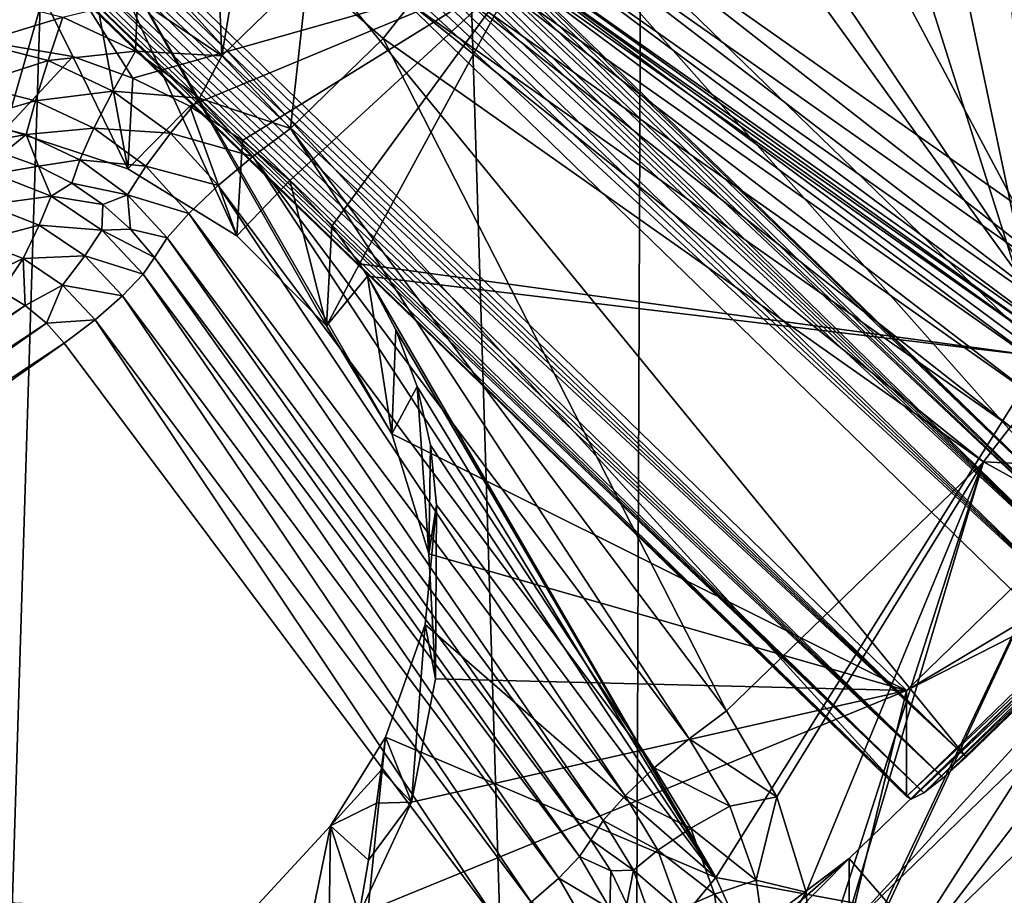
# Model space of a CAD drawing. Header units: metres. Extents: x -25 to 70, y -236 to 25.
# Tile 43 of 256: x 5.83 to 7.56, y -227.25 to -225.72. Entities that reach past the tile are written whole.
import ezdxf

# ---------------------------------------------------------------- set-up
doc = ezdxf.new("R2010")
doc.units = ezdxf.units.M
doc.layers.add('solid_10481002', color=7, linetype='CONTINUOUS')

msp = doc.modelspace()

# ---------------------------------------------------------------- linework, layer by layer
at = {"layer": 'solid_10481002'}
for points in [[(8.128674, -233.501282, 242.473404), (7.673201, -212.772461, 326.744232), (6.969846, -213.145325, 326.837189)], [(6.8883, -234.181244, 242.642899), (6.969846, -213.145325, 326.837189), (6.247521, -213.48175, 326.921051)], [(6.8883, -234.181244, 242.642899), (8.128674, -233.501282, 242.473404), (6.969846, -213.145325, 326.837189)], [(6.187653, -213.477798, 228.615707), (3.926019, -227.333023, 232.070206), (3.817349, -227.194321, 232.035614)], [(6.040126, -213.577133, 228.640472), (6.187653, -213.477798, 228.615707), (3.817349, -227.194321, 232.035614)], [(6.187653, -213.477798, 228.615707), (6.169509, -213.929016, 228.72821), (3.926019, -227.333023, 232.070206)], [(5.588394, -234.745972, 242.783661), (6.247521, -213.48175, 326.921051), (5.508138, -213.780884, 326.995605)], [(5.588394, -234.745972, 242.783661), (6.8883, -234.181244, 242.642899), (6.247521, -213.48175, 326.921051)], [(6.040126, -213.577133, 228.640472), (3.817349, -227.194321, 232.035614), (3.679706, -227.082733, 232.007797)], [(5.873684, -213.641968, 228.656631), (6.040126, -213.577133, 228.640472), (3.679706, -227.082733, 232.007797)], [(5.873684, -213.641968, 228.656631), (3.679706, -227.082733, 232.007797), (3.519775, -227.003677, 231.988083)], [(5.6964, -213.66922, 228.663437), (5.873684, -213.641968, 228.656631), (3.519775, -227.003677, 231.988083)], [(6.169509, -213.929016, 228.72821), (6.14143, -214.101028, 228.771088), (3.926019, -227.333023, 232.070206)], [(6.14143, -214.101028, 228.771088), (4.080545, -226.726425, 231.918961), (3.926019, -227.333023, 232.070206)], [(6.14143, -214.101028, 228.771088), (6.153558, -214.274658, 228.814392), (4.080545, -226.726425, 231.918961)], [(6.153558, -214.274658, 228.814392), (4.147378, -226.564941, 231.878693), (4.080545, -226.726425, 231.918961)], [(6.153558, -214.274658, 228.814392), (6.205332, -214.441498, 228.855988), (4.147378, -226.564941, 231.878693)], [(6.205332, -214.441498, 228.855988), (4.249751, -226.421783, 231.843002), (4.147378, -226.564941, 231.878693)], [(6.205332, -214.441498, 228.855988), (6.293418, -214.591949, 228.893494), (4.249751, -226.421783, 231.843002)], [(6.293418, -214.591949, 228.893494), (4.38144, -226.305115, 231.813919), (4.249751, -226.421783, 231.843002)], [(6.293418, -214.591949, 228.893494), (6.881203, -215.376923, 229.089218), (4.38144, -226.305115, 231.813919)], [(6.881203, -215.376923, 229.089218), (5.190456, -225.734787, 231.671722), (4.38144, -226.305115, 231.813919)], [(6.881203, -215.376923, 229.089218), (7.001449, -215.5047, 229.121063), (5.190456, -225.734787, 231.671722)], [(7.001449, -215.5047, 229.121063), (5.345511, -225.649323, 231.650406), (5.190456, -225.734787, 231.671722)], [(7.81008, -226.202469, 231.376083), (6.758358, -225.461044, 231.191223), (8.762412, -224.930634, 231.058975)], [(7.790766, -226.685776, 232.380203), (6.354867, -225.065842, 232.855026), (6.334342, -225.272614, 232.027863)], [(6.354867, -225.065842, 232.855026), (7.811813, -226.479507, 233.207504), (6.988578, -225.33902, 232.923141)], [(7.790766, -226.685776, 232.380203), (7.811813, -226.479507, 233.207504), (6.354867, -225.065842, 232.855026)], [(5.620151, -225.166351, 233.46434), (6.03211, -225.817917, 233.739319), (5.9268, -225.780457, 233.707932)], [(6.710079, -225.626266, 233.812073), (6.03211, -225.817917, 233.739319), (5.620151, -225.166351, 233.46434)], [(5.620151, -225.166351, 233.46434), (5.9268, -225.780457, 233.707932), (5.707551, -225.742523, 233.660538)], [(5.832017, -225.397537, 231.90712), (7.49178, -227.007996, 232.308655), (6.023134, -225.212097, 231.860886)], [(7.49178, -227.007996, 232.308655), (7.682897, -226.822556, 232.262421), (6.023134, -225.212097, 231.860886)], [(7.723186, -226.781036, 232.263565), (6.023134, -225.212097, 231.860886), (7.682897, -226.822556, 232.262421)], [(7.723186, -226.781036, 232.263565), (6.071681, -225.227478, 231.866516), (6.023134, -225.212097, 231.860886)], [(7.723186, -226.781036, 232.263565), (6.114369, -225.239807, 231.874344), (6.071681, -225.227478, 231.866516)], [(7.723186, -226.781036, 232.263565), (6.151711, -225.249634, 231.883728), (6.114369, -225.239807, 231.874344)], [(7.757767, -226.74054, 232.286285), (6.184273, -225.257477, 231.894196), (6.151711, -225.249634, 231.883728)], [(7.723186, -226.781036, 232.263565), (7.757767, -226.74054, 232.286285), (6.151711, -225.249634, 231.883728)], [(7.757767, -226.74054, 232.286285), (6.212548, -225.263702, 231.90538), (6.184273, -225.257477, 231.894196)], [(7.757767, -226.74054, 232.286285), (6.23694, -225.26857, 231.917007), (6.212548, -225.263702, 231.90538)], [(7.757767, -226.74054, 232.286285), (6.257874, -225.272263, 231.928894), (6.23694, -225.26857, 231.917007)], [(7.781472, -226.707123, 232.327209), (6.275651, -225.274948, 231.940857), (6.257874, -225.272263, 231.928894)], [(7.757767, -226.74054, 232.286285), (7.781472, -226.707123, 232.327209), (6.257874, -225.272263, 231.928894)], [(7.781472, -226.707123, 232.327209), (6.30267, -225.277679, 231.964371), (6.275651, -225.274948, 231.940857)], [(7.781472, -226.707123, 232.327209), (6.320154, -225.277634, 231.986847), (6.30267, -225.277679, 231.964371)], [(6.330151, -225.275757, 232.007904), (6.320154, -225.277634, 231.986847), (7.790766, -226.685776, 232.380203)], [(7.781472, -226.707123, 232.327209), (7.790766, -226.685776, 232.380203), (6.320154, -225.277634, 231.986847)], [(6.330151, -225.275757, 232.007904), (7.790766, -226.685776, 232.380203), (6.334342, -225.272614, 232.027863)], [(6.169509, -225.32753, 231.570175), (6.187653, -225.778748, 231.682678), (6.040126, -225.679413, 231.657913)], [(6.169509, -225.32753, 231.570175), (6.236342, -225.489029, 231.610443), (6.187653, -225.778748, 231.682678)], [(7.811813, -226.479507, 233.207504), (7.150707, -225.491455, 232.961151), (6.988578, -225.33902, 232.923141)], [(6.710079, -225.626266, 233.812073), (7.330459, -225.372238, 233.884735), (7.626293, -226.306381, 234.366669)], [(7.626293, -226.306381, 234.366669), (7.330459, -225.372238, 233.884735), (7.436689, -225.403595, 233.929047)], [(5.843094, -225.430817, 231.916367), (7.49178, -227.007996, 232.308655), (5.832017, -225.397537, 231.90712)], [(7.626293, -226.306381, 234.366669), (7.436689, -225.403595, 233.929047), (7.547334, -225.422073, 233.971436)], [(5.853575, -225.461655, 231.926682), (7.49178, -227.007996, 232.308655), (5.843094, -225.430817, 231.916367)], [(7.626293, -226.306381, 234.366669), (7.547334, -225.422073, 233.971436), (7.660911, -225.427322, 234.011261)], [(5.863391, -225.489883, 231.937729), (7.49178, -227.007996, 232.308655), (5.853575, -225.461655, 231.926682)], [(7.770615, -226.252365, 231.400482), (6.718893, -225.510941, 231.215622), (6.758358, -225.461044, 231.191223)], [(7.770615, -226.252365, 231.400482), (6.758358, -225.461044, 231.191223), (7.81008, -226.202469, 231.376083)], [(5.930603, -225.477493, 232.957672), (5.724129, -225.472305, 232.956375), (4.981257, -226.052628, 233.101059)], [(5.930603, -225.477493, 232.957672), (4.981257, -226.052628, 233.101059), (5.360112, -225.921173, 233.068283)], [(5.930603, -225.477493, 232.957672), (5.360112, -225.921173, 233.068283), (5.583623, -225.888031, 233.060028)], [(5.930603, -225.477493, 232.957672), (5.583623, -225.888031, 233.060028), (5.808867, -225.907089, 233.064774)], [(5.930603, -225.477493, 232.957672), (5.808867, -225.907089, 233.064774), (6.023098, -225.977249, 233.082275)], [(5.930603, -225.477493, 232.957672), (6.371222, -226.252274, 233.150848), (6.48545, -226.441589, 233.198044)], [(7.387549, -226.891159, 233.310135), (5.930603, -225.477493, 232.957672), (6.48545, -226.441589, 233.198044)], [(5.930603, -225.477493, 232.957672), (6.21415, -226.094528, 233.111511), (6.371222, -226.252274, 233.150848)], [(5.930603, -225.477493, 232.957672), (6.023098, -225.977249, 233.082275), (6.21415, -226.094528, 233.111511)], [(7.387549, -227.077011, 232.477753), (5.930603, -225.477493, 232.957672), (7.387549, -226.891159, 233.310135)], [(5.931125, -225.663849, 232.125412), (5.930603, -225.477493, 232.957672), (7.387549, -227.077011, 232.477753)], [(6.236342, -225.489029, 231.610443), (6.338715, -225.632172, 231.646133), (6.187653, -225.778748, 231.682678)], [(5.863391, -225.489883, 231.937729), (7.451766, -227.044388, 232.329239), (7.49178, -227.007996, 232.308655)], [(5.876417, -225.526901, 231.95491), (7.451766, -227.044388, 232.329239), (5.863391, -225.489883, 231.937729)], [(7.811813, -226.479507, 233.207504), (7.345363, -225.602493, 232.988831), (7.150707, -225.491455, 232.961151)], [(7.735699, -226.290894, 231.444626), (6.683977, -225.549469, 231.259766), (6.718893, -225.510941, 231.215622)], [(7.770615, -226.252365, 231.400482), (7.735699, -226.290894, 231.444626), (6.718893, -225.510941, 231.215622)], [(5.887156, -225.557907, 231.972382), (7.451766, -227.044388, 232.329239), (5.876417, -225.526901, 231.95491)], [(5.895834, -225.583832, 231.990143), (7.451766, -227.044388, 232.329239), (5.887156, -225.557907, 231.972382)], [(7.709434, -226.313507, 231.503372), (6.657712, -225.572083, 231.318512), (6.683977, -225.549469, 231.259766)], [(7.735699, -226.290894, 231.444626), (7.709434, -226.313507, 231.503372), (6.683977, -225.549469, 231.259766)], [(7.694898, -226.317581, 231.569672), (6.643176, -225.576172, 231.384811), (6.657712, -225.572083, 231.318512)], [(7.709434, -226.313507, 231.503372), (7.694898, -226.317581, 231.569672), (6.657712, -225.572083, 231.318512)], [(5.895834, -225.583832, 231.990143), (7.417972, -227.070236, 232.3685), (7.451766, -227.044388, 232.329239)], [(5.902952, -225.605377, 232.008118), (7.417972, -227.070236, 232.3685), (5.895834, -225.583832, 231.990143)], [(7.651318, -226.340912, 231.724091), (6.599596, -225.599487, 231.53923), (6.627264, -225.578781, 231.464874)], [(7.678986, -226.320206, 231.649734), (6.627264, -225.578781, 231.464874), (6.643176, -225.576172, 231.384811)], [(7.678986, -226.320206, 231.649734), (7.651318, -226.340912, 231.724091), (6.627264, -225.578781, 231.464874)], [(7.678986, -226.320206, 231.649734), (6.643176, -225.576172, 231.384811), (7.694898, -226.317581, 231.569672)], [(5.909077, -225.622986, 232.025848), (7.417972, -227.070236, 232.3685), (5.902952, -225.605377, 232.008118)], [(7.614, -226.378189, 231.78685), (6.562278, -225.636765, 231.60199), (6.599596, -225.599487, 231.53923)], [(7.651318, -226.340912, 231.724091), (7.614, -226.378189, 231.78685), (6.599596, -225.599487, 231.53923)], [(7.811813, -226.479507, 233.207504), (7.561537, -225.665817, 233.004623), (7.345363, -225.602493, 232.988831)], [(5.914365, -225.636902, 232.042892), (7.417972, -227.070236, 232.3685), (5.909077, -225.622986, 232.025848)], [(6.710079, -225.626266, 233.812073), (6.131574, -225.86705, 233.775238), (6.03211, -225.817917, 233.739319)], [(6.710079, -225.626266, 233.812073), (6.22376, -225.927246, 233.815201), (6.131574, -225.86705, 233.775238)], [(6.710079, -225.626266, 233.812073), (6.307236, -225.997696, 233.858612), (6.22376, -225.927246, 233.815201)], [(6.710079, -225.626266, 233.812073), (6.380676, -226.077362, 233.904755), (6.307236, -225.997696, 233.858612)], [(6.710079, -225.626266, 233.812073), (6.429006, -226.143295, 233.941116), (6.380676, -226.077362, 233.904755)], [(6.710079, -225.626266, 233.812073), (7.626293, -226.306381, 234.366669), (6.429006, -226.143295, 233.941116)], [(5.914365, -225.636902, 232.042892), (7.395446, -227.08168, 232.420593), (7.417972, -227.070236, 232.3685)], [(5.922418, -225.65506, 232.074097), (7.395446, -227.08168, 232.420593), (5.914365, -225.636902, 232.042892)], [(6.338715, -225.632172, 231.646133), (6.307899, -225.906525, 231.714539), (6.187653, -225.778748, 231.682678)], [(6.338715, -225.632172, 231.646133), (6.470403, -225.74884, 231.675217), (6.307899, -225.906525, 231.714539)], [(6.518098, -225.687851, 231.648483), (6.470403, -225.74884, 231.675217), (6.338715, -225.632172, 231.646133)], [(7.56982, -226.429276, 231.833344), (6.518098, -225.687851, 231.648483), (6.562278, -225.636765, 231.60199)], [(7.614, -226.378189, 231.78685), (7.56982, -226.429276, 231.833344), (6.562278, -225.636765, 231.60199)], [(5.927738, -225.663132, 232.101364), (7.395446, -227.08168, 232.420593), (5.922418, -225.65506, 232.074097)], [(5.773139, -225.676575, 231.645676), (5.909493, -225.71109, 231.654282), (5.761381, -225.756531, 231.631851)], [(5.927738, -225.663132, 232.101364), (5.931125, -225.663849, 232.125412), (7.395446, -227.08168, 232.420593)], [(5.931125, -225.663849, 232.125412), (7.387549, -227.077011, 232.477753), (7.395446, -227.08168, 232.420593)], [(5.909493, -225.71109, 231.654282), (6.040126, -225.679413, 231.657913), (6.036287, -225.770767, 231.669159)], [(6.036287, -225.770767, 231.669159), (6.040126, -225.679413, 231.657913), (6.187653, -225.778748, 231.682678)], [(6.518098, -225.687851, 231.648483), (7.522125, -226.490265, 231.860077), (6.470403, -225.74884, 231.675217)], [(7.56982, -226.429276, 231.833344), (7.522125, -226.490265, 231.860077), (6.518098, -225.687851, 231.648483)], [(5.909493, -225.71109, 231.654282), (5.883478, -225.787445, 231.639557), (5.761381, -225.756531, 231.631851)], [(5.909493, -225.71109, 231.654282), (6.036287, -225.770767, 231.669159), (5.883478, -225.787445, 231.639557)], [(5.707551, -225.742523, 233.660538), (5.9268, -225.780457, 233.707932), (5.808867, -225.907089, 233.064774)], [(5.761381, -225.756531, 231.631851), (5.883478, -225.787445, 231.639557), (5.751449, -225.829926, 231.59668)], [(6.470403, -225.74884, 231.675217), (7.072019, -226.927002, 231.968964), (6.307899, -225.906525, 231.714539)], [(6.470403, -225.74884, 231.675217), (7.522125, -226.490265, 231.860077), (7.072019, -226.927002, 231.968964)], [(5.9268, -225.780457, 233.707932), (6.023098, -225.977249, 233.082275), (5.808867, -225.907089, 233.064774)], [(6.036287, -225.770767, 231.669159), (5.997014, -225.840866, 231.652878), (5.883478, -225.787445, 231.639557)], [(5.9268, -225.780457, 233.707932), (6.03211, -225.817917, 233.739319), (6.023098, -225.977249, 233.082275)], [(6.036287, -225.770767, 231.669159), (6.148645, -225.853287, 231.689743), (5.997014, -225.840866, 231.652878)], [(6.036287, -225.770767, 231.669159), (6.187653, -225.778748, 231.682678), (6.148645, -225.853287, 231.689743)], [(6.148645, -225.853287, 231.689743), (6.187653, -225.778748, 231.682678), (6.307899, -225.906525, 231.714539)], [(5.883478, -225.787445, 231.639557), (5.861504, -225.857788, 231.603622), (5.751449, -225.829926, 231.59668)], [(5.883478, -225.787445, 231.639557), (5.997014, -225.840866, 231.652878), (5.861504, -225.857788, 231.603622)], [(5.751449, -225.829926, 231.59668), (5.861504, -225.857788, 231.603622), (5.744085, -225.891266, 231.542786)], [(6.03211, -225.817917, 233.739319), (6.131574, -225.86705, 233.775238), (6.023098, -225.977249, 233.082275)], [(5.997014, -225.840866, 231.652878), (5.963841, -225.905945, 231.615631), (5.861504, -225.857788, 231.603622)], [(5.997014, -225.840866, 231.652878), (6.097624, -225.914764, 231.67131), (5.963841, -225.905945, 231.615631)], [(6.148645, -225.853287, 231.689743), (6.097624, -225.914764, 231.67131), (5.997014, -225.840866, 231.652878)], [(5.861504, -225.857788, 231.603622), (5.845212, -225.916885, 231.549179), (5.744085, -225.891266, 231.542786)], [(5.861504, -225.857788, 231.603622), (5.963841, -225.905945, 231.615631), (5.845212, -225.916885, 231.549179)], [(6.131574, -225.86705, 233.775238), (6.21415, -226.094528, 233.111511), (6.023098, -225.977249, 233.082275)], [(6.148645, -225.853287, 231.689743), (6.242252, -225.955505, 231.715225), (6.097624, -225.914764, 231.67131)], [(6.131574, -225.86705, 233.775238), (6.22376, -225.927246, 233.815201), (6.21415, -226.094528, 233.111511)], [(6.148645, -225.853287, 231.689743), (6.307899, -225.906525, 231.714539), (6.242252, -225.955505, 231.715225)], [(5.73985, -225.935852, 231.474503), (5.744085, -225.891266, 231.542786), (5.845212, -225.916885, 231.549179)], [(5.804414, -225.950027, 231.478027), (5.73985, -225.935852, 231.474503), (5.845212, -225.916885, 231.549179)], [(5.866518, -225.97226, 231.483582), (5.804414, -225.950027, 231.478027), (5.845212, -225.916885, 231.549179)], [(5.963841, -225.905945, 231.615631), (5.939246, -225.961136, 231.560211), (5.845212, -225.916885, 231.549179)], [(5.866518, -225.97226, 231.483582), (5.845212, -225.916885, 231.549179), (5.939246, -225.961136, 231.560211)], [(5.963841, -225.905945, 231.615631), (6.054528, -225.972565, 231.632248), (5.939246, -225.961136, 231.560211)], [(6.097624, -225.914764, 231.67131), (6.054528, -225.972565, 231.632248), (5.963841, -225.905945, 231.615631)], [(6.097624, -225.914764, 231.67131), (6.181443, -226.006302, 231.694122), (6.054528, -225.972565, 231.632248)], [(6.097624, -225.914764, 231.67131), (6.242252, -225.955505, 231.715225), (6.181443, -226.006302, 231.694122)], [(6.242252, -225.955505, 231.715225), (6.307899, -225.906525, 231.714539), (7.006373, -226.975983, 231.96965)], [(7.006373, -226.975983, 231.96965), (6.307899, -225.906525, 231.714539), (7.072019, -226.927002, 231.968964)], [(6.22376, -225.927246, 233.815201), (6.307236, -225.997696, 233.858612), (6.21415, -226.094528, 233.111511)], [(5.788737, -225.985962, 231.421707), (5.804414, -225.950027, 231.478027), (5.866518, -225.97226, 231.483582)], [(5.788737, -225.985962, 231.421707), (5.866518, -225.97226, 231.483582), (5.888772, -226.024902, 231.431412)], [(5.925101, -226.002167, 231.491028), (5.866518, -225.97226, 231.483582), (5.939246, -225.961136, 231.560211)], [(5.888772, -226.024902, 231.431412), (5.866518, -225.97226, 231.483582), (5.925101, -226.002167, 231.491028)], [(5.925101, -226.002167, 231.491028), (5.939246, -225.961136, 231.560211), (6.022576, -226.022339, 231.57547)], [(6.054528, -225.972565, 231.632248), (6.022576, -226.022339, 231.57547), (5.939246, -225.961136, 231.560211)], [(6.181443, -226.006302, 231.694122), (6.242252, -225.955505, 231.715225), (6.945564, -227.026779, 231.948563)], [(6.242252, -225.955505, 231.715225), (7.006373, -226.975983, 231.96965), (6.945564, -227.026779, 231.948563)], [(5.788737, -225.985962, 231.421707), (5.888772, -226.024902, 231.431412), (5.776849, -226.040222, 231.382126)], [(6.054528, -225.972565, 231.632248), (6.13008, -226.055054, 231.652817), (6.022576, -226.022339, 231.57547)], [(6.054528, -225.972565, 231.632248), (6.181443, -226.006302, 231.694122), (6.13008, -226.055054, 231.652817)], [(5.888772, -226.024902, 231.431412), (5.925101, -226.002167, 231.491028), (5.979159, -226.039246, 231.500275)], [(5.979159, -226.039246, 231.500275), (5.925101, -226.002167, 231.491028), (6.022576, -226.022339, 231.57547)], [(6.13008, -226.055054, 231.652817), (6.181443, -226.006302, 231.694122), (6.894201, -227.075531, 231.907242)], [(6.181443, -226.006302, 231.694122), (6.945564, -227.026779, 231.948563), (6.894201, -227.075531, 231.907242)], [(6.307236, -225.997696, 233.858612), (6.371222, -226.252274, 233.150848), (6.21415, -226.094528, 233.111511)], [(6.307236, -225.997696, 233.858612), (6.380676, -226.077362, 233.904755), (6.371222, -226.252274, 233.150848)], [(6.027769, -226.08284, 231.511139), (5.979159, -226.039246, 231.500275), (6.022576, -226.022339, 231.57547)], [(6.022576, -226.022339, 231.57547), (6.13008, -226.055054, 231.652817), (6.091999, -226.098145, 231.594376)], [(6.027769, -226.08284, 231.511139), (6.022576, -226.022339, 231.57547), (6.091999, -226.098145, 231.594376)], [(5.776849, -226.040222, 231.382126), (5.867598, -226.075546, 231.39093), (5.761045, -226.103897, 231.363464)], [(5.888772, -226.024902, 231.431412), (5.867598, -226.075546, 231.39093), (5.776849, -226.040222, 231.382126)], [(5.888772, -226.024902, 231.431412), (5.977371, -226.084457, 231.446259), (5.867598, -226.075546, 231.39093)], [(5.888772, -226.024902, 231.431412), (5.979159, -226.039246, 231.500275), (5.977371, -226.084457, 231.446259)], [(5.977371, -226.084457, 231.446259), (5.979159, -226.039246, 231.500275), (6.027769, -226.08284, 231.511139)], [(6.091999, -226.098145, 231.594376), (6.13008, -226.055054, 231.652817), (6.85612, -227.118622, 231.848801)], [(6.13008, -226.055054, 231.652817), (6.894201, -227.075531, 231.907242), (6.85612, -227.118622, 231.848801)], [(5.867598, -226.075546, 231.39093), (5.839449, -226.134415, 231.371063), (5.761045, -226.103897, 231.363464)], [(5.867598, -226.075546, 231.39093), (5.947971, -226.129578, 231.404404), (5.839449, -226.134415, 231.371063)], [(5.977371, -226.084457, 231.446259), (5.947971, -226.129578, 231.404404), (5.867598, -226.075546, 231.39093)], [(5.977371, -226.084457, 231.446259), (6.05009, -226.161652, 231.465515), (5.947971, -226.129578, 231.404404)], [(5.977371, -226.084457, 231.446259), (6.027769, -226.08284, 231.511139), (6.070097, -226.132217, 231.523453)], [(5.977371, -226.084457, 231.446259), (6.070097, -226.132217, 231.523453), (6.05009, -226.161652, 231.465515)], [(6.027769, -226.08284, 231.511139), (6.091999, -226.098145, 231.594376), (6.070097, -226.132217, 231.523453)], [(6.380676, -226.077362, 233.904755), (6.429006, -226.143295, 233.941116), (6.371222, -226.252274, 233.150848)], [(5.761045, -226.103897, 231.363464), (5.839449, -226.134415, 231.371063), (5.756609, -226.173416, 231.368835)], [(6.091999, -226.098145, 231.594376), (6.834218, -227.15271, 231.777893), (6.070097, -226.132217, 231.523453)], [(6.091999, -226.098145, 231.594376), (6.85612, -227.118622, 231.848801), (6.834218, -227.15271, 231.777893)], [(5.839449, -226.134415, 231.371063), (5.801748, -226.191589, 231.373367), (5.756609, -226.173416, 231.368835)], [(5.839449, -226.134415, 231.371063), (5.843425, -226.216461, 231.379562), (5.801748, -226.191589, 231.373367)], [(5.947971, -226.129578, 231.404404), (5.908888, -226.181091, 231.382706), (5.839449, -226.134415, 231.371063)], [(5.839449, -226.134415, 231.371063), (5.908888, -226.181091, 231.382706), (5.843425, -226.216461, 231.379562)], [(5.947971, -226.129578, 231.404404), (6.013939, -226.1996, 231.42186), (5.908888, -226.181091, 231.382706)], [(5.947971, -226.129578, 231.404404), (6.05009, -226.161652, 231.465515), (6.013939, -226.1996, 231.42186)], [(6.05009, -226.161652, 231.465515), (6.070097, -226.132217, 231.523453), (6.814211, -227.182129, 231.71994)], [(6.070097, -226.132217, 231.523453), (6.834218, -227.15271, 231.777893), (6.814211, -227.182129, 231.71994)], [(6.429006, -226.143295, 233.941116), (6.442825, -226.164932, 233.952744), (6.371222, -226.252274, 233.150848)], [(7.626293, -226.306381, 234.366669), (6.442825, -226.164932, 233.952744), (6.429006, -226.143295, 233.941116)], [(6.013939, -226.1996, 231.42186), (6.05009, -226.161652, 231.465515), (6.77806, -227.220078, 231.6763)], [(6.05009, -226.161652, 231.465515), (6.814211, -227.182129, 231.71994), (6.77806, -227.220078, 231.6763)], [(6.442825, -226.164932, 233.952744), (6.48545, -226.441589, 233.198044), (6.371222, -226.252274, 233.150848)], [(6.442825, -226.164932, 233.952744), (6.49283, -226.259171, 234.001755), (6.48545, -226.441589, 233.198044)], [(7.053426, -227.21904, 234.594223), (6.49283, -226.259171, 234.001755), (6.442825, -226.164932, 233.952744)], [(7.053426, -227.21904, 234.594223), (6.442825, -226.164932, 233.952744), (7.626293, -226.306381, 234.366669)], [(4.545433, -227.07724, 231.594177), (5.801748, -226.191589, 231.373367), (5.843425, -226.216461, 231.379562)], [(5.908888, -226.181091, 231.382706), (5.88037, -226.247192, 231.387222), (5.843425, -226.216461, 231.379562)], [(5.908888, -226.181091, 231.382706), (5.965882, -226.241592, 231.397797), (5.88037, -226.247192, 231.387222)], [(5.908888, -226.181091, 231.382706), (6.013939, -226.1996, 231.42186), (5.965882, -226.241592, 231.397797)], [(5.965882, -226.241592, 231.397797), (6.013939, -226.1996, 231.42186), (6.730002, -227.26207, 231.652222)], [(6.013939, -226.1996, 231.42186), (6.77806, -227.220078, 231.6763), (6.730002, -227.26207, 231.652222)], [(4.556923, -227.123383, 231.605682), (4.545433, -227.07724, 231.594177), (5.843425, -226.216461, 231.379562)], [(4.556923, -227.123383, 231.605682), (5.843425, -226.216461, 231.379562), (5.88037, -226.247192, 231.387222)], [(4.575629, -227.166977, 231.616562), (4.556923, -227.123383, 231.605682), (5.88037, -226.247192, 231.387222)], [(4.575629, -227.166977, 231.616562), (5.88037, -226.247192, 231.387222), (5.911562, -226.282684, 231.396072)], [(5.965882, -226.241592, 231.397797), (5.911562, -226.282684, 231.396072), (5.88037, -226.247192, 231.387222)], [(5.965882, -226.241592, 231.397797), (6.675683, -227.303177, 231.650513), (5.911562, -226.282684, 231.396072)], [(5.965882, -226.241592, 231.397797), (6.730002, -227.26207, 231.652222), (6.675683, -227.303177, 231.650513)], [(6.49283, -226.259171, 234.001755), (6.529912, -226.358429, 234.050812), (6.48545, -226.441589, 233.198044)], [(7.053426, -227.21904, 234.594223), (6.529912, -226.358429, 234.050812), (6.49283, -226.259171, 234.001755)], [(8.239822, -226.261215, 233.668381), (7.287238, -227.185501, 233.898834), (7.415768, -227.334274, 233.935928)], [(7.287238, -227.306458, 233.413681), (7.287238, -227.185501, 233.898834), (8.239822, -226.261215, 233.668381)], [(7.287238, -227.306458, 233.413681), (8.239822, -226.261215, 233.668381), (8.239822, -226.382172, 233.183228)], [(8.239822, -226.261215, 233.668381), (7.415768, -227.334274, 233.935928), (8.393145, -226.385925, 233.699478)], [(4.60079, -227.206726, 231.626465), (4.575629, -227.166977, 231.616562), (5.911562, -226.282684, 231.396072)], [(4.60079, -227.206726, 231.626465), (5.911562, -226.282684, 231.396072), (6.675683, -227.303177, 231.650513)], [(7.053426, -227.21904, 234.594223), (7.626293, -226.306381, 234.366669), (8.173568, -227.42569, 235.17688)], [(6.529912, -226.358429, 234.050812), (6.550344, -226.651764, 233.250443), (6.48545, -226.441589, 233.198044)], [(6.529912, -226.358429, 234.050812), (6.553654, -226.461197, 234.099014), (6.550344, -226.651764, 233.250443)], [(7.053426, -227.21904, 234.594223), (6.553654, -226.461197, 234.099014), (6.529912, -226.358429, 234.050812)], [(7.387549, -226.891159, 233.310135), (7.287238, -227.306458, 233.413681), (8.239822, -226.382172, 233.183228)], [(7.811813, -226.479507, 233.207504), (7.387549, -226.891159, 233.310135), (8.239822, -226.382172, 233.183228)], [(7.919548, -227.243912, 232.340683), (8.393145, -226.385925, 233.699478), (7.415768, -227.334274, 233.935928)], [(7.691397, -226.498413, 231.850586), (7.522125, -226.490265, 231.860077), (7.56982, -226.429276, 231.833344)], [(7.387549, -226.891159, 233.310135), (6.48545, -226.441589, 233.198044), (6.550344, -226.651764, 233.250443)], [(6.553654, -226.461197, 234.099014), (6.563881, -226.565948, 234.145493), (6.550344, -226.651764, 233.250443)], [(7.053426, -227.21904, 234.594223), (6.563881, -226.565948, 234.145493), (6.553654, -226.461197, 234.099014)], [(7.790766, -226.685776, 232.380203), (7.387549, -226.891159, 233.310135), (7.811813, -226.479507, 233.207504)], [(7.522125, -226.490265, 231.860077), (7.160105, -227.077454, 232.006485), (7.072019, -226.927002, 231.968964)], [(7.522125, -226.490265, 231.860077), (7.211879, -227.244278, 232.04808), (7.160105, -227.077454, 232.006485)], [(7.522125, -226.490265, 231.860077), (7.195929, -227.589935, 232.134262), (7.224008, -227.417923, 232.09137)], [(7.522125, -226.490265, 231.860077), (7.67718, -226.575729, 231.881393), (7.195929, -227.589935, 232.134262)], [(7.522125, -226.490265, 231.860077), (7.224008, -227.417923, 232.09137), (7.211879, -227.244278, 232.04808)], [(7.691397, -226.498413, 231.850586), (7.67718, -226.575729, 231.881393), (7.522125, -226.490265, 231.860077)], [(6.563881, -226.565948, 234.145493), (6.544189, -226.77536, 234.23027), (6.562214, -226.870789, 233.305054)], [(7.053426, -227.21904, 234.594223), (6.544189, -226.77536, 234.23027), (6.563881, -226.565948, 234.145493)], [(6.563881, -226.565948, 234.145493), (6.562214, -226.870789, 233.305054), (6.550344, -226.651764, 233.250443)], [(7.67718, -226.575729, 231.881393), (7.129096, -227.751434, 232.174515), (7.195929, -227.589935, 232.134262)], [(7.67718, -226.575729, 231.881393), (7.849121, -226.625977, 231.893906), (7.129096, -227.751434, 232.174515)], [(7.849121, -226.625977, 231.893906), (7.860839, -227.255646, 232.050903), (7.129096, -227.751434, 232.174515)], [(7.387549, -226.891159, 233.310135), (6.550344, -226.651764, 233.250443), (6.562214, -226.870789, 233.305054)], [(7.387549, -227.077011, 232.477753), (7.387549, -226.891159, 233.310135), (7.790766, -226.685776, 232.380203)], [(7.387549, -227.077011, 232.477753), (7.790766, -226.685776, 232.380203), (7.781472, -226.707123, 232.327209)], [(7.395446, -227.08168, 232.420593), (7.387549, -227.077011, 232.477753), (7.781472, -226.707123, 232.327209)], [(7.395446, -227.08168, 232.420593), (7.781472, -226.707123, 232.327209), (7.757767, -226.74054, 232.286285)], [(7.417972, -227.070236, 232.3685), (7.395446, -227.08168, 232.420593), (7.757767, -226.74054, 232.286285)], [(7.417972, -227.070236, 232.3685), (7.757767, -226.74054, 232.286285), (7.723186, -226.781036, 232.263565)], [(6.544189, -226.77536, 234.23027), (6.474688, -226.972855, 234.299042), (6.520353, -227.086533, 233.358841)], [(7.053426, -227.21904, 234.594223), (6.474688, -226.972855, 234.299042), (6.544189, -226.77536, 234.23027)], [(6.544189, -226.77536, 234.23027), (6.520353, -227.086533, 233.358841), (6.562214, -226.870789, 233.305054)], [(7.451766, -227.044388, 232.329239), (7.417972, -227.070236, 232.3685), (7.723186, -226.781036, 232.263565)], [(7.451766, -227.044388, 232.329239), (7.723186, -226.781036, 232.263565), (7.682897, -226.822556, 232.262421)], [(7.451766, -227.044388, 232.329239), (7.682897, -226.822556, 232.262421), (7.49178, -227.007996, 232.308655)], [(7.387549, -226.891159, 233.310135), (6.562214, -226.870789, 233.305054), (6.520353, -227.086533, 233.358841)], [(7.387549, -226.891159, 233.310135), (6.428667, -227.283585, 233.407974), (7.287238, -227.306458, 233.413681)], [(7.387549, -226.891159, 233.310135), (6.520353, -227.086533, 233.358841), (6.428667, -227.283585, 233.407974)], [(7.006373, -226.975983, 231.96965), (7.072019, -226.927002, 231.968964), (7.160105, -227.077454, 232.006485)], [(6.365203, -228.053284, 234.802216), (6.378367, -227.128448, 234.343582), (6.474688, -226.972855, 234.299042)], [(6.365203, -228.053284, 234.802216), (6.474688, -226.972855, 234.299042), (7.053426, -227.21904, 234.594223)], [(6.466788, -227.03096, 234.134064), (6.474688, -226.972855, 234.299042), (6.378367, -227.128448, 234.343582)], [(6.466788, -227.03096, 234.134064), (6.520353, -227.086533, 233.358841), (6.474688, -226.972855, 234.299042)], [(7.006373, -226.975983, 231.96965), (7.077631, -227.093948, 231.999069), (6.945564, -227.026779, 231.948563)], [(7.006373, -226.975983, 231.96965), (7.160105, -227.077454, 232.006485), (7.077631, -227.093948, 231.999069)], [(8.156951, -227.011368, 232.200012), (7.384625, -227.730042, 232.461884), (7.132586, -227.944733, 232.432724)], [(8.156951, -227.011368, 232.200012), (7.132586, -227.944733, 232.432724), (7.891105, -227.253891, 232.18309)], [(8.156951, -227.011368, 232.200012), (7.919548, -227.243912, 232.340683), (7.384625, -227.730042, 232.461884)], [(6.458967, -227.088531, 233.967361), (6.466788, -227.03096, 234.134064), (6.378367, -227.128448, 234.343582)], [(6.458967, -227.088531, 233.967361), (6.520353, -227.086533, 233.358841), (6.466788, -227.03096, 234.134064)], [(6.945564, -227.026779, 231.948563), (7.009371, -227.132401, 231.974899), (6.894201, -227.075531, 231.907242)], [(7.077631, -227.093948, 231.999069), (7.009371, -227.132401, 231.974899), (6.945564, -227.026779, 231.948563)], [(6.894201, -227.075531, 231.907242), (6.951714, -227.170746, 231.930984), (6.85612, -227.118622, 231.848801)], [(7.009371, -227.132401, 231.974899), (6.951714, -227.170746, 231.930984), (6.894201, -227.075531, 231.907242)], [(6.444646, -227.188126, 233.678513), (6.458967, -227.088531, 233.967361), (6.378367, -227.128448, 234.343582)], [(6.444646, -227.188126, 233.678513), (6.428667, -227.283585, 233.407974), (6.520353, -227.086533, 233.358841)], [(6.444646, -227.188126, 233.678513), (6.520353, -227.086533, 233.358841), (6.458967, -227.088531, 233.967361)], [(7.077631, -227.093948, 231.999069), (7.160105, -227.077454, 232.006485), (7.123801, -227.223145, 232.031281)], [(7.123801, -227.223145, 232.031281), (7.160105, -227.077454, 232.006485), (7.211879, -227.244278, 232.04808)], [(7.077631, -227.093948, 231.999069), (7.123801, -227.223145, 232.031281), (7.009371, -227.132401, 231.974899)], [(6.834218, -227.15271, 231.777893), (6.85612, -227.118622, 231.848801), (6.908967, -227.206116, 231.870621)], [(6.951714, -227.170746, 231.930984), (6.908967, -227.206116, 231.870621), (6.85612, -227.118622, 231.848801)], [(6.378367, -227.128448, 234.343582), (6.252069, -227.264969, 234.372818), (6.31608, -227.430664, 233.444641)], [(6.365203, -228.053284, 234.802216), (6.252069, -227.264969, 234.372818), (6.378367, -227.128448, 234.343582)], [(6.378367, -227.128448, 234.343582), (6.31608, -227.430664, 233.444641), (6.428667, -227.283585, 233.407974)], [(6.444646, -227.188126, 233.678513), (6.378367, -227.128448, 234.343582), (6.428667, -227.283585, 233.407974)], [(7.009371, -227.132401, 231.974899), (7.050714, -227.248093, 232.003738), (6.951714, -227.170746, 231.930984)], [(7.123801, -227.223145, 232.031281), (7.050714, -227.248093, 232.003738), (7.009371, -227.132401, 231.974899)], [(6.814211, -227.182129, 231.71994), (6.834218, -227.15271, 231.777893), (6.869541, -227.207016, 231.791443)], [(6.869541, -227.207016, 231.791443), (6.834218, -227.15271, 231.777893), (6.908967, -227.206116, 231.870621)], [(6.951714, -227.170746, 231.930984), (6.988979, -227.275024, 231.956985), (6.908967, -227.206116, 231.870621)], [(7.050714, -227.248093, 232.003738), (6.988979, -227.275024, 231.956985), (6.951714, -227.170746, 231.930984)], [(7.287238, -227.185501, 233.898834), (6.225342, -227.989883, 234.09938), (6.325432, -228.158585, 234.141449)], [(6.225342, -228.11084, 233.614243), (6.225342, -227.989883, 234.09938), (7.287238, -227.185501, 233.898834)], [(6.225342, -228.11084, 233.614243), (7.287238, -227.185501, 233.898834), (7.287238, -227.306458, 233.413681)], [(7.287238, -227.185501, 233.898834), (6.325432, -228.158585, 234.141449), (7.415768, -227.334274, 233.935928)], [(6.814211, -227.182129, 231.71994), (6.867403, -227.273087, 231.74263), (6.77806, -227.220078, 231.6763)], [(6.814211, -227.182129, 231.71994), (6.869541, -227.207016, 231.791443), (6.867403, -227.273087, 231.74263)], [(5.364911, -228.227219, 231.880905), (4.60079, -227.206726, 231.626465), (6.675683, -227.303177, 231.650513)], [(6.867403, -227.273087, 231.74263), (6.869541, -227.207016, 231.791443), (6.897254, -227.26535, 231.805984)], [(6.897254, -227.26535, 231.805984), (6.869541, -227.207016, 231.791443), (6.908967, -227.206116, 231.870621)], [(6.897254, -227.26535, 231.805984), (6.908967, -227.206116, 231.870621), (6.943208, -227.301926, 231.894501)], [(6.988979, -227.275024, 231.956985), (6.943208, -227.301926, 231.894501), (6.908967, -227.206116, 231.870621)], [(6.365203, -228.053284, 234.802216), (7.053426, -227.21904, 234.594223), (7.533449, -228.277252, 235.388809)], [(6.77806, -227.220078, 231.6763), (6.826314, -227.302597, 231.696869), (6.730002, -227.26207, 231.652222)], [(6.867403, -227.273087, 231.74263), (6.826314, -227.302597, 231.696869), (6.77806, -227.220078, 231.6763)], [(7.123801, -227.223145, 232.031281), (7.143108, -227.358582, 232.065048), (7.050714, -227.248093, 232.003738)], [(7.053426, -227.21904, 234.594223), (8.173568, -227.42569, 235.17688), (7.533449, -228.277252, 235.388809)], [(7.123801, -227.223145, 232.031281), (7.211879, -227.244278, 232.04808), (7.143108, -227.358582, 232.065048)], [(7.050714, -227.248093, 232.003738), (7.068002, -227.36937, 232.033981), (6.988979, -227.275024, 231.956985)], [(7.143108, -227.358582, 232.065048), (7.068002, -227.36937, 232.033981), (7.050714, -227.248093, 232.003738)], [(7.143108, -227.358582, 232.065048), (7.211879, -227.244278, 232.04808), (7.224008, -227.417923, 232.09137)], [(7.384625, -227.730042, 232.461884), (7.919548, -227.243912, 232.340683), (7.415768, -227.334274, 233.935928)]]:
    msp.add_3dface(points, dxfattribs=at)

doc.saveas('drawing.dxf')
